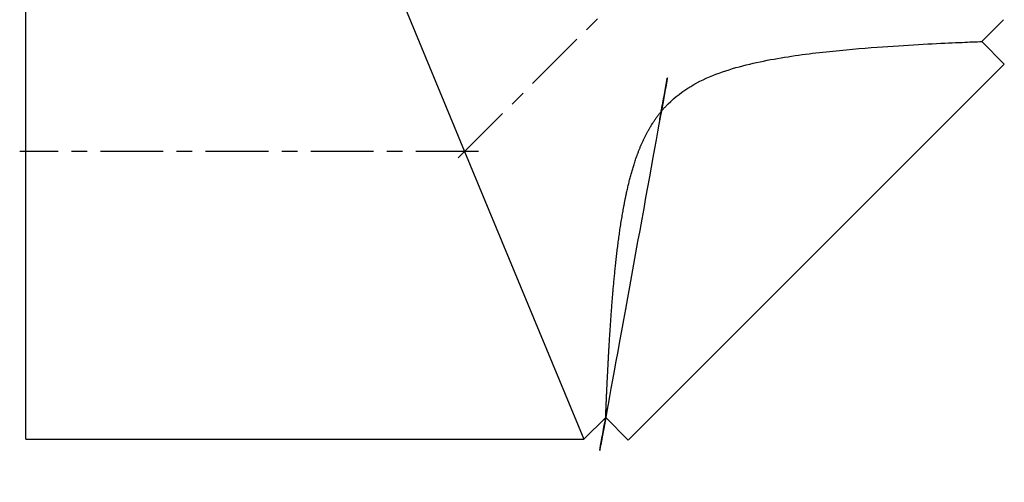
# Model space of a CAD drawing. Extents: x -0.04 to 7.61, y -2.49 to 5.24.
# Tile 1 of 13: x -0.04 to 7.36, y -2.49 to 0.99. Entities that reach past the tile are written whole.
import ezdxf

# ---------------------------------------------------------------- set-up
doc = ezdxf.new("R2010")
doc.units = 0
doc.header["$MEASUREMENT"] = 0
doc.linetypes.add('CHAIN', pattern=[0.7087, 0.4724, -0.0591, 0.1181, -0.0591])
doc.layers.get('0').update_dxf_attribs({"linetype": 'CONTINUOUS'})

msp = doc.modelspace()

# ---------------------------------------------------------------- linework, layer by layer
for p, q in [((-1.665334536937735e-16, -2.165), (-1.665334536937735e-16, 2.165)), ((2.404652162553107, 2.165), (3.301424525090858, -3.885780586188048e-16)), ((7.1908120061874, 0.8276151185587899), (7.355, 0.9918031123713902)), ((7.360517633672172, 0.6579094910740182), (7.1908120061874, 0.8276151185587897)), ((7.360517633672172, 0.6579094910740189), (4.532090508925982, -2.170517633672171)), ((3.301424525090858, -3.885780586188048e-16), (4.198196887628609, -2.165)), ((4.19819688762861, -2.165), (4.36238488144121, -2.000812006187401)), ((4.532090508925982, -2.170517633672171), (4.362384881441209, -2.0008120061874)), ((-1.665334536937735e-16, -2.165), (4.198196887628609, -2.165))]:
    msp.add_line(p, q)
at = {"linetype": 'CHAIN'}
for p, q in [((5.264246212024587, 1.962821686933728), (3.227178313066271, -0.07424621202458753)), ((3.40642452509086, -1.665334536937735e-16), (-0.04499999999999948, 0))]:
    msp.add_line(p, q, dxfattribs=at)
for points, knots in [([(4.831896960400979, 0.3581030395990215), (4.884568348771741, 0.410774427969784), (4.941776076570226, 0.4537827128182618), (5.062548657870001, 0.5263058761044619), (5.126086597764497, 0.5558624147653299), (5.322922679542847, 0.6314424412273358), (5.462108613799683, 0.6648391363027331), (5.743455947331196, 0.7173328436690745), (5.885028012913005, 0.7359062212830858), (6.156509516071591, 0.7655125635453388), (6.286404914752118, 0.7764141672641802), (6.51259997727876, 0.7930862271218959), (6.61821334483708, 0.7996760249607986), (6.810475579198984, 0.8105165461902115), (6.897102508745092, 0.8147798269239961), (7.039965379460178, 0.8214012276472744), (7.096330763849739, 0.8237686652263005), (7.171771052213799, 0.8268759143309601), (7.1908120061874, 0.8276151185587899), (7.1908120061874, 0.8276151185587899)], [0, 0, 0, 0, 0.5676030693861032, 0.5676030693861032, 1.135206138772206, 1.135206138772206, 2.270412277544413, 2.270412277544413, 3.405618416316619, 3.405618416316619, 4.540824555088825, 4.540824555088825, 5.57342985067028, 5.57342985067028, 6.606035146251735, 6.606035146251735, 7.638640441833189, 7.638640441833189, 8.671245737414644, 8.671245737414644, 8.671245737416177, 8.671245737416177]), ([(4.362384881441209, -2.000812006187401), (4.362384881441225, -2.000812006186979), (4.363124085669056, -1.981771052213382), (4.366231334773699, -1.90633076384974), (4.368598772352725, -1.849965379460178), (4.375220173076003, -1.707102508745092), (4.379483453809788, -1.620475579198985), (4.390323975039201, -1.428213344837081), (4.396913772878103, -1.322599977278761), (4.413585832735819, -1.096404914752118), (4.424487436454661, -0.96650951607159), (4.454093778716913, -0.6950280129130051), (4.472667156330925, -0.5534559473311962), (4.525160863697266, -0.2721086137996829), (4.558557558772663, -0.1329226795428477), (4.63413758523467, 0.0639134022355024), (4.663694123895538, 0.1274513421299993), (4.736217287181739, 0.2482239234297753), (4.779225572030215, 0.3054316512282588), (4.831896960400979, 0.3581030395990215)], [26.01373721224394, 26.01373721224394, 26.01373721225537, 26.01373721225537, 27.04634250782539, 27.04634250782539, 28.07894780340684, 28.07894780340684, 29.1115530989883, 29.1115530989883, 30.14415839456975, 30.14415839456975, 31.27936453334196, 31.27936453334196, 32.41457067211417, 32.41457067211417, 33.54977681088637, 33.54977681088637, 34.11737988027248, 34.11737988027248, 34.68498294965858, 34.68498294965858, 34.68498294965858, 34.68498294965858])]:
    msp.add_open_spline(points, degree=3, knots=knots)

doc.saveas('drawing.dxf')
